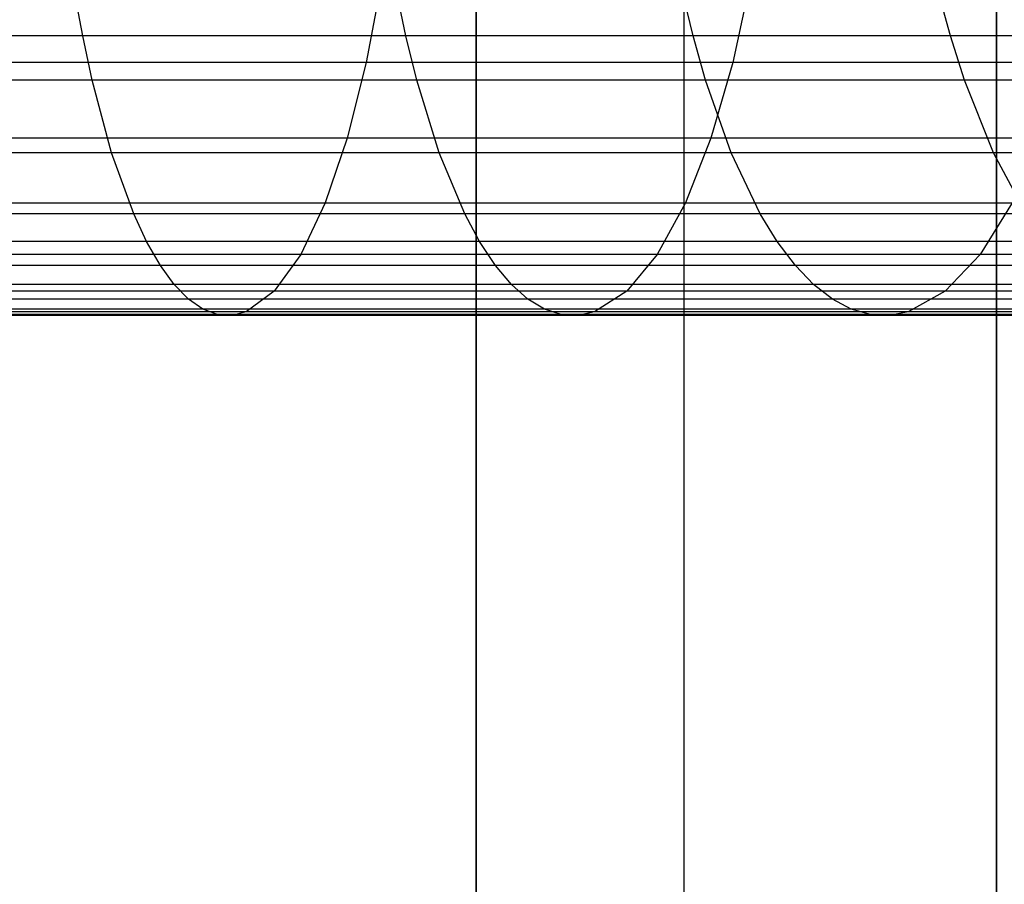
# Model space of a CAD drawing. Extents: x 1 to 115, y -55 to 55.
# Tile 79 of 86: x 105.86 to 110.59, y -6.23 to -2.08. Entities that reach past the tile are written whole.
import ezdxf

# ---------------------------------------------------------------- set-up
doc = ezdxf.new("R2010")
doc.units = 0
doc.header["$LTSCALE"] = 25.4
doc.layers.get('0').update_dxf_attribs({"linetype": 'CONTINUOUS'})

# ---------------------------------------------------------------- blocks, each defined once
blk = doc.blocks.new('NL2500025450_STL')
at = {"color": 0}
for p, q in [((110.55, -55, 213.8096), (110.55, 55, 213.8096)), ((110.55, 55, 243.8096), (110.55, -55, 243.8096)), ((110.55, 55, 243.8096), (110.55, -55, 243.8096)), ((110.55, -55, 213.8096), (110.55, 55, 213.8096)), ((110.55, 55, 93.8096), (110.55, -55, 93.8096)), ((110.55, -55, 43.8096), (110.55, 55, 43.8096)), ((110.55, 55, 93.8096), (110.55, -55, 93.8096)), ((110.55, -55, 43.8096), (110.55, 55, 43.8096)), ((109.05, -53.5, 43.8096), (109.05, 53.5, 43.8096)), ((109.05, -53.5, 43.8096), (109.05, 53.5, 43.8096)), ((109.05, -53.5, 92.8096), (109.05, 53.5, 92.8096)), ((109.05, -53.5, 92.8096), (109.05, 53.5, 92.8096)), ((108.05, 52.5, 45.6096), (108.05, -52.5, 45.6096)), ((108.05, 52.5, 45.6096), (108.05, -52.5, 45.6096)), ((108.05, -7.5, 43.8096), (108.05, 7.5, 43.8096)), ((108.05, -7.5, 43.8096), (108.05, 7.5, 43.8096)), ((106.1585, -2.1564, 3.1511), (106.1189, -1.9389, 2.9991)), ((106.1585, -2.1564, 3.1511), (106.1189, -1.9389, 2.9991)), ((107.5918, -1.9128, 8.6561), (107.5214, -2.2841, 8.3859)), ((107.5918, -1.9128, 8.6561), (107.5214, -2.2841, 8.3859)), ((107.7122, -2.1564, 2.7141), (107.6666, -1.9389, 2.5637)), ((107.7122, -2.1564, 2.7141), (107.6666, -1.9389, 2.5637)), ((109.0928, -2.1564, 2.2637), (109.0407, -1.9389, 2.1154)), ((109.0928, -2.1564, 2.2637), (109.0407, -1.9389, 2.1154)), ((109.3639, -1.9128, 8.1587), (109.2828, -2.2841, 7.8915)), ((109.3639, -1.9128, 8.1587), (109.2828, -2.2841, 7.8915)), ((110.3289, -2.1564, 1.7987), (110.27, -1.9389, 1.653)), ((110.3289, -2.1564, 1.7987), (110.27, -1.9389, 1.653)), ((106.1585, -2.1564, 3.1511), (104.3856, -2.1564, 3.5774)), ((106.1585, -2.1564, 3.1511), (104.3856, -2.1564, 3.5774)), ((106.2039, -2.369, 3.3257), (106.1585, -2.1564, 3.1511)), ((107.7122, -2.1564, 2.7141), (106.1585, -2.1564, 3.1511)), ((107.7122, -2.1564, 2.7141), (106.1585, -2.1564, 3.1511)), ((106.2039, -2.369, 3.3257), (106.1585, -2.1564, 3.1511)), ((107.7646, -2.369, 2.8867), (107.7122, -2.1564, 2.7141)), ((109.0928, -2.1564, 2.2637), (107.7122, -2.1564, 2.7141)), ((109.0928, -2.1564, 2.2637), (107.7122, -2.1564, 2.7141)), ((107.7646, -2.369, 2.8867), (107.7122, -2.1564, 2.7141)), ((109.1525, -2.369, 2.4339), (109.0928, -2.1564, 2.2637)), ((110.3289, -2.1564, 1.7987), (109.0928, -2.1564, 2.2637)), ((110.3289, -2.1564, 1.7987), (109.0928, -2.1564, 2.2637)), ((109.1525, -2.369, 2.4339), (109.0928, -2.1564, 2.2637)), ((110.3965, -2.369, 1.966), (110.3289, -2.1564, 1.7987)), ((111.4411, -2.1564, 1.3182), (110.3289, -2.1564, 1.7987)), ((111.4411, -2.1564, 1.3182), (110.3289, -2.1564, 1.7987)), ((110.3965, -2.369, 1.966), (110.3289, -2.1564, 1.7987)), ((107.5214, -2.2841, 8.3859), (105.5567, -2.2841, 8.8578)), ((107.5214, -2.2841, 8.3859), (105.5567, -2.2841, 8.8578)), ((107.5214, -2.2841, 8.3859), (107.43, -2.6476, 8.0348)), ((107.5214, -2.2841, 8.3859), (107.43, -2.6476, 8.0348)), ((109.2828, -2.2841, 7.8915), (107.5214, -2.2841, 8.3859)), ((109.2828, -2.2841, 7.8915), (107.5214, -2.2841, 8.3859)), ((109.2828, -2.2841, 7.8915), (109.1775, -2.6476, 7.5443)), ((109.2828, -2.2841, 7.8915), (109.1775, -2.6476, 7.5443)), ((110.8852, -2.2841, 7.3689), (109.2828, -2.2841, 7.8915)), ((110.8852, -2.2841, 7.3689), (109.2828, -2.2841, 7.8915)), ((106.2039, -2.369, 3.3257), (104.4246, -2.369, 3.7535)), ((106.2039, -2.369, 3.3257), (104.4246, -2.369, 3.7535)), ((107.7646, -2.369, 2.8867), (106.2039, -2.369, 3.3257)), ((106.2977, -2.7185, 3.6856), (106.2039, -2.369, 3.3257)), ((107.7646, -2.369, 2.8867), (106.2039, -2.369, 3.3257)), ((106.2977, -2.7185, 3.6856), (106.2039, -2.369, 3.3257)), ((109.1525, -2.369, 2.4339), (107.7646, -2.369, 2.8867)), ((107.8726, -2.7185, 3.2427), (107.7646, -2.369, 2.8867)), ((109.1525, -2.369, 2.4339), (107.7646, -2.369, 2.8867)), ((107.8726, -2.7185, 3.2427), (107.7646, -2.369, 2.8867)), ((110.3965, -2.369, 1.966), (109.1525, -2.369, 2.4339)), ((109.2758, -2.7185, 2.7849), (109.1525, -2.369, 2.4339)), ((110.3965, -2.369, 1.966), (109.1525, -2.369, 2.4339)), ((109.2758, -2.7185, 2.7849), (109.1525, -2.369, 2.4339)), ((111.517, -2.369, 1.4819), (110.3965, -2.369, 1.966)), ((110.5359, -2.7185, 2.3108), (110.3965, -2.369, 1.966)), ((111.517, -2.369, 1.4819), (110.3965, -2.369, 1.966)), ((110.5359, -2.7185, 2.3108), (110.3965, -2.369, 1.966)), ((107.43, -2.6476, 8.0348), (105.4782, -2.6476, 8.5036)), ((107.43, -2.6476, 8.0348), (105.4782, -2.6476, 8.5036)), ((107.43, -2.6476, 8.0348), (107.3246, -2.9581, 7.6299)), ((107.43, -2.6476, 8.0348), (107.3246, -2.9581, 7.6299)), ((109.1775, -2.6476, 7.5443), (107.43, -2.6476, 8.0348)), ((109.1775, -2.6476, 7.5443), (107.43, -2.6476, 8.0348)), ((109.1775, -2.6476, 7.5443), (109.056, -2.9581, 7.1437)), ((109.1775, -2.6476, 7.5443), (109.056, -2.9581, 7.1437)), ((110.765, -2.6476, 7.0264), (109.1775, -2.6476, 7.5443)), ((110.765, -2.6476, 7.0264), (109.1775, -2.6476, 7.5443)), ((106.2977, -2.7185, 3.6856), (104.5052, -2.7185, 4.1165)), ((106.2977, -2.7185, 3.6856), (104.5052, -2.7185, 4.1165)), ((107.8726, -2.7185, 3.2427), (106.2977, -2.7185, 3.6856)), ((106.4037, -3.0114, 4.0929), (106.2977, -2.7185, 3.6856)), ((107.8726, -2.7185, 3.2427), (106.2977, -2.7185, 3.6856)), ((106.4037, -3.0114, 4.0929), (106.2977, -2.7185, 3.6856)), ((109.2758, -2.7185, 2.7849), (107.8726, -2.7185, 3.2427)), ((107.9948, -3.0114, 3.6455), (107.8726, -2.7185, 3.2427)), ((109.2758, -2.7185, 2.7849), (107.8726, -2.7185, 3.2427)), ((107.9948, -3.0114, 3.6455), (107.8726, -2.7185, 3.2427)), ((110.5359, -2.7185, 2.3108), (109.2758, -2.7185, 2.7849)), ((109.4152, -3.0114, 3.1821), (109.2758, -2.7185, 2.7849)), ((110.5359, -2.7185, 2.3108), (109.2758, -2.7185, 2.7849)), ((109.4152, -3.0114, 3.1821), (109.2758, -2.7185, 2.7849)), ((111.6733, -2.7185, 1.8193), (110.5359, -2.7185, 2.3108)), ((110.6936, -3.0114, 2.7011), (110.5359, -2.7185, 2.3108)), ((111.6733, -2.7185, 1.8193), (110.5359, -2.7185, 2.3108)), ((110.6936, -3.0114, 2.7011), (110.5359, -2.7185, 2.3108)), ((105.3876, -2.9581, 8.0951), (107.3246, -2.9581, 7.6299)), ((105.3876, -2.9581, 8.0951), (107.3246, -2.9581, 7.6299)), ((107.3246, -2.9581, 7.6299), (107.2069, -3.2061, 7.178)), ((107.3246, -2.9581, 7.6299), (107.2069, -3.2061, 7.178)), ((107.3246, -2.9581, 7.6299), (109.056, -2.9581, 7.1437)), ((107.3246, -2.9581, 7.6299), (109.056, -2.9581, 7.1437)), ((109.056, -2.9581, 7.1437), (108.9204, -3.2061, 6.6968)), ((109.056, -2.9581, 7.1437), (108.9204, -3.2061, 6.6968)), ((109.056, -2.9581, 7.1437), (110.6263, -2.9581, 6.6315)), ((109.056, -2.9581, 7.1437), (110.6263, -2.9581, 6.6315)), ((110.6263, -2.9581, 6.6315), (110.4716, -3.2061, 6.1908)), ((110.6263, -2.9581, 6.6315), (110.4716, -3.2061, 6.1908)), ((106.4037, -3.0114, 4.0929), (104.5963, -3.0114, 4.5274)), ((106.4037, -3.0114, 4.0929), (104.5963, -3.0114, 4.5274)), ((106.466, -3.1446, 4.332), (106.4037, -3.0114, 4.0929)), ((107.9948, -3.0114, 3.6455), (106.4037, -3.0114, 4.0929)), ((107.9948, -3.0114, 3.6455), (106.4037, -3.0114, 4.0929)), ((106.466, -3.1446, 4.332), (106.4037, -3.0114, 4.0929)), ((108.0665, -3.1446, 3.882), (107.9948, -3.0114, 3.6455)), ((109.4152, -3.0114, 3.1821), (107.9948, -3.0114, 3.6455)), ((109.4152, -3.0114, 3.1821), (107.9948, -3.0114, 3.6455)), ((108.0665, -3.1446, 3.882), (107.9948, -3.0114, 3.6455)), ((109.4971, -3.1446, 3.4153), (109.4152, -3.0114, 3.1821)), ((110.6936, -3.0114, 2.7011), (109.4152, -3.0114, 3.1821)), ((110.6936, -3.0114, 2.7011), (109.4152, -3.0114, 3.1821)), ((109.4971, -3.1446, 3.4153), (109.4152, -3.0114, 3.1821)), ((106.466, -3.1446, 4.332), (104.6498, -3.1446, 4.7685)), ((106.466, -3.1446, 4.332), (104.6498, -3.1446, 4.7685)), ((106.5319, -3.2596, 4.5854), (106.466, -3.1446, 4.332)), ((108.0665, -3.1446, 3.882), (106.466, -3.1446, 4.332)), ((108.0665, -3.1446, 3.882), (106.466, -3.1446, 4.332)), ((106.5319, -3.2596, 4.5854), (106.466, -3.1446, 4.332)), ((108.1426, -3.2596, 4.1327), (108.0665, -3.1446, 3.882)), ((109.4971, -3.1446, 3.4153), (108.0665, -3.1446, 3.882)), ((109.4971, -3.1446, 3.4153), (108.0665, -3.1446, 3.882)), ((108.1426, -3.2596, 4.1327), (108.0665, -3.1446, 3.882)), ((109.5839, -3.2596, 3.6625), (109.4971, -3.1446, 3.4153)), ((110.7862, -3.1446, 2.9302), (109.4971, -3.1446, 3.4153)), ((110.7862, -3.1446, 2.9302), (109.4971, -3.1446, 3.4153)), ((109.5839, -3.2596, 3.6625), (109.4971, -3.1446, 3.4153)), ((107.2069, -3.2061, 7.178), (105.2865, -3.2061, 7.6394)), ((107.2069, -3.2061, 7.178), (105.2865, -3.2061, 7.6394)), ((107.2069, -3.2061, 7.178), (107.0793, -3.383, 6.6878)), ((107.2069, -3.2061, 7.178), (107.0793, -3.383, 6.6878)), ((108.9204, -3.2061, 6.6968), (107.2069, -3.2061, 7.178)), ((108.9204, -3.2061, 6.6968), (107.2069, -3.2061, 7.178)), ((108.9204, -3.2061, 6.6968), (108.7734, -3.383, 6.212)), ((108.9204, -3.2061, 6.6968), (108.7734, -3.383, 6.212)), ((110.4716, -3.2061, 6.1908), (108.9204, -3.2061, 6.6968)), ((110.4716, -3.2061, 6.1908), (108.9204, -3.2061, 6.6968)), ((110.4716, -3.2061, 6.1908), (110.3037, -3.383, 5.7128)), ((110.4716, -3.2061, 6.1908), (110.3037, -3.383, 5.7128)), ((111.8882, -3.2061, 5.6572), (110.4716, -3.2061, 6.1908)), ((111.8882, -3.2061, 5.6572), (110.4716, -3.2061, 6.1908)), ((106.5319, -3.2596, 4.5854), (104.7065, -3.2596, 5.0242)), ((106.5319, -3.2596, 4.5854), (104.7065, -3.2596, 5.0242)), ((106.5984, -3.3508, 4.8407), (106.5319, -3.2596, 4.5854)), ((108.1426, -3.2596, 4.1327), (106.5319, -3.2596, 4.5854)), ((108.1426, -3.2596, 4.1327), (106.5319, -3.2596, 4.5854)), ((106.5984, -3.3508, 4.8407), (106.5319, -3.2596, 4.5854)), ((108.2192, -3.3508, 4.3852), (108.1426, -3.2596, 4.1327)), ((109.5839, -3.2596, 3.6625), (108.1426, -3.2596, 4.1327)), ((109.5839, -3.2596, 3.6625), (108.1426, -3.2596, 4.1327)), ((108.2192, -3.3508, 4.3852), (108.1426, -3.2596, 4.1327)), ((109.6713, -3.3508, 3.9114), (109.5839, -3.2596, 3.6625)), ((110.8843, -3.2596, 3.173), (109.5839, -3.2596, 3.6625)), ((110.8843, -3.2596, 3.173), (109.5839, -3.2596, 3.6625)), ((109.6713, -3.3508, 3.9114), (109.5839, -3.2596, 3.6625)), ((106.5984, -3.3508, 4.8407), (104.7636, -3.3508, 5.2817)), ((106.5984, -3.3508, 4.8407), (104.7636, -3.3508, 5.2817)), ((106.6673, -3.4214, 5.1054), (106.5984, -3.3508, 4.8407)), ((108.2192, -3.3508, 4.3852), (106.5984, -3.3508, 4.8407)), ((108.2192, -3.3508, 4.3852), (106.5984, -3.3508, 4.8407)), ((106.6673, -3.4214, 5.1054), (106.5984, -3.3508, 4.8407)), ((108.2986, -3.4214, 4.6469), (108.2192, -3.3508, 4.3852)), ((109.6713, -3.3508, 3.9114), (108.2192, -3.3508, 4.3852)), ((109.6713, -3.3508, 3.9114), (108.2192, -3.3508, 4.3852)), ((108.2986, -3.4214, 4.6469), (108.2192, -3.3508, 4.3852)), ((109.7619, -3.4214, 4.1696), (109.6713, -3.3508, 3.9114)), ((110.9832, -3.3508, 3.4176), (109.6713, -3.3508, 3.9114)), ((110.9832, -3.3508, 3.4176), (109.6713, -3.3508, 3.9114)), ((109.7619, -3.4214, 4.1696), (109.6713, -3.3508, 3.9114)), ((107.0793, -3.383, 6.6878), (105.1768, -3.383, 7.1449)), ((107.0793, -3.383, 6.6878), (105.1768, -3.383, 7.1449)), ((107.0793, -3.383, 6.6878), (106.9443, -3.4813, 6.1693)), ((107.0793, -3.383, 6.6878), (106.9443, -3.4813, 6.1693)), ((108.7734, -3.383, 6.212), (107.0793, -3.383, 6.6878)), ((108.7734, -3.383, 6.212), (107.0793, -3.383, 6.6878)), ((108.7734, -3.383, 6.212), (108.6178, -3.4813, 5.6992)), ((108.7734, -3.383, 6.212), (108.6178, -3.4813, 5.6992)), ((110.3037, -3.383, 5.7128), (108.7734, -3.383, 6.212)), ((110.3037, -3.383, 5.7128), (108.7734, -3.383, 6.212)), ((110.3037, -3.383, 5.7128), (110.1262, -3.4813, 5.2071)), ((110.3037, -3.383, 5.7128), (110.1262, -3.4813, 5.2071)), ((111.6984, -3.383, 5.1875), (110.3037, -3.383, 5.7128)), ((111.6984, -3.383, 5.1875), (110.3037, -3.383, 5.7128)), ((106.6673, -3.4214, 5.1054), (104.8228, -3.4214, 5.5487)), ((106.6673, -3.4214, 5.1054), (104.8228, -3.4214, 5.5487)), ((106.7361, -3.469, 5.3698), (106.6673, -3.4214, 5.1054)), ((108.2986, -3.4214, 4.6469), (106.6673, -3.4214, 5.1054)), ((108.2986, -3.4214, 4.6469), (106.6673, -3.4214, 5.1054)), ((106.7361, -3.469, 5.3698), (106.6673, -3.4214, 5.1054)), ((108.3779, -3.469, 4.9084), (108.2986, -3.4214, 4.6469)), ((109.7619, -3.4214, 4.1696), (108.2986, -3.4214, 4.6469)), ((109.7619, -3.4214, 4.1696), (108.2986, -3.4214, 4.6469)), ((108.3779, -3.469, 4.9084), (108.2986, -3.4214, 4.6469)), ((109.8524, -3.469, 4.4274), (109.7619, -3.4214, 4.1696)), ((111.0856, -3.4214, 3.6712), (109.7619, -3.4214, 4.1696)), ((111.0856, -3.4214, 3.6712), (109.7619, -3.4214, 4.1696)), ((109.8524, -3.469, 4.4274), (109.7619, -3.4214, 4.1696)), ((106.7361, -3.469, 5.3698), (104.8819, -3.469, 5.8153)), ((106.7361, -3.469, 5.3698), (104.8819, -3.469, 5.8153)), ((106.8061, -3.495, 5.6383), (104.942, -3.495, 6.0863)), ((106.8061, -3.495, 5.6383), (104.942, -3.495, 6.0863)), ((106.8753, -3.4989, 5.9042), (105.0015, -3.4989, 6.3545)), ((106.8753, -3.4989, 5.9042), (105.0015, -3.4989, 6.3545)), ((106.9443, -3.4813, 6.1693), (105.0608, -3.4813, 6.6219)), ((106.9443, -3.4813, 6.1693), (105.0608, -3.4813, 6.6219)), ((106.8061, -3.495, 5.6383), (106.7361, -3.469, 5.3698)), ((108.3779, -3.469, 4.9084), (106.7361, -3.469, 5.3698)), ((108.3779, -3.469, 4.9084), (106.7361, -3.469, 5.3698)), ((106.8061, -3.495, 5.6383), (106.7361, -3.469, 5.3698)), ((108.4585, -3.495, 5.174), (106.8061, -3.495, 5.6383)), ((108.4585, -3.495, 5.174), (106.8061, -3.495, 5.6383)), ((106.9443, -3.4813, 6.1693), (106.8753, -3.4989, 5.9042)), ((106.9443, -3.4813, 6.1693), (106.8753, -3.4989, 5.9042)), ((108.5383, -3.4989, 5.437), (106.8753, -3.4989, 5.9042)), ((108.5383, -3.4989, 5.437), (106.8753, -3.4989, 5.9042)), ((108.6178, -3.4813, 5.6992), (106.9443, -3.4813, 6.1693)), ((108.6178, -3.4813, 5.6992), (106.9443, -3.4813, 6.1693)), ((108.4585, -3.495, 5.174), (108.3779, -3.469, 4.9084)), ((109.8524, -3.469, 4.4274), (108.3779, -3.469, 4.9084)), ((109.8524, -3.469, 4.4274), (108.3779, -3.469, 4.9084)), ((108.4585, -3.495, 5.174), (108.3779, -3.469, 4.9084)), ((108.5383, -3.4989, 5.437), (108.4585, -3.495, 5.174)), ((109.9444, -3.495, 4.6893), (108.4585, -3.495, 5.174)), ((109.9444, -3.495, 4.6893), (108.4585, -3.495, 5.174)), ((108.5383, -3.4989, 5.437), (108.4585, -3.495, 5.174)), ((108.6178, -3.4813, 5.6992), (108.5383, -3.4989, 5.437)), ((108.6178, -3.4813, 5.6992), (108.5383, -3.4989, 5.437)), ((110.0354, -3.4989, 4.9486), (108.5383, -3.4989, 5.437)), ((110.0354, -3.4989, 4.9486), (108.5383, -3.4989, 5.437)), ((110.1262, -3.4813, 5.2071), (108.6178, -3.4813, 5.6992)), ((110.1262, -3.4813, 5.2071), (108.6178, -3.4813, 5.6992)), ((109.9444, -3.495, 4.6893), (109.8524, -3.469, 4.4274)), ((111.188, -3.469, 3.9245), (109.8524, -3.469, 4.4274)), ((111.188, -3.469, 3.9245), (109.8524, -3.469, 4.4274)), ((109.9444, -3.495, 4.6893), (109.8524, -3.469, 4.4274)), ((111.292, -3.495, 4.1819), (109.9444, -3.495, 4.6893)), ((111.292, -3.495, 4.1819), (109.9444, -3.495, 4.6893)), ((110.1262, -3.4813, 5.2071), (110.0354, -3.4989, 4.9486)), ((110.1262, -3.4813, 5.2071), (110.0354, -3.4989, 4.9486)), ((111.395, -3.4989, 4.4366), (110.0354, -3.4989, 4.9486)), ((111.395, -3.4989, 4.4366), (110.0354, -3.4989, 4.9486)), ((111.4976, -3.4813, 4.6906), (110.1262, -3.4813, 5.2071)), ((111.4976, -3.4813, 4.6906), (110.1262, -3.4813, 5.2071))]:
    blk.add_line(p, q, dxfattribs=at)

msp = doc.modelspace()

# ---------------------------------------------------------------- block references
at = {"color": 0}
msp.add_blockref('NL2500025450_STL', (0, 0, 200), dxfattribs=at)

doc.saveas('drawing.dxf')
